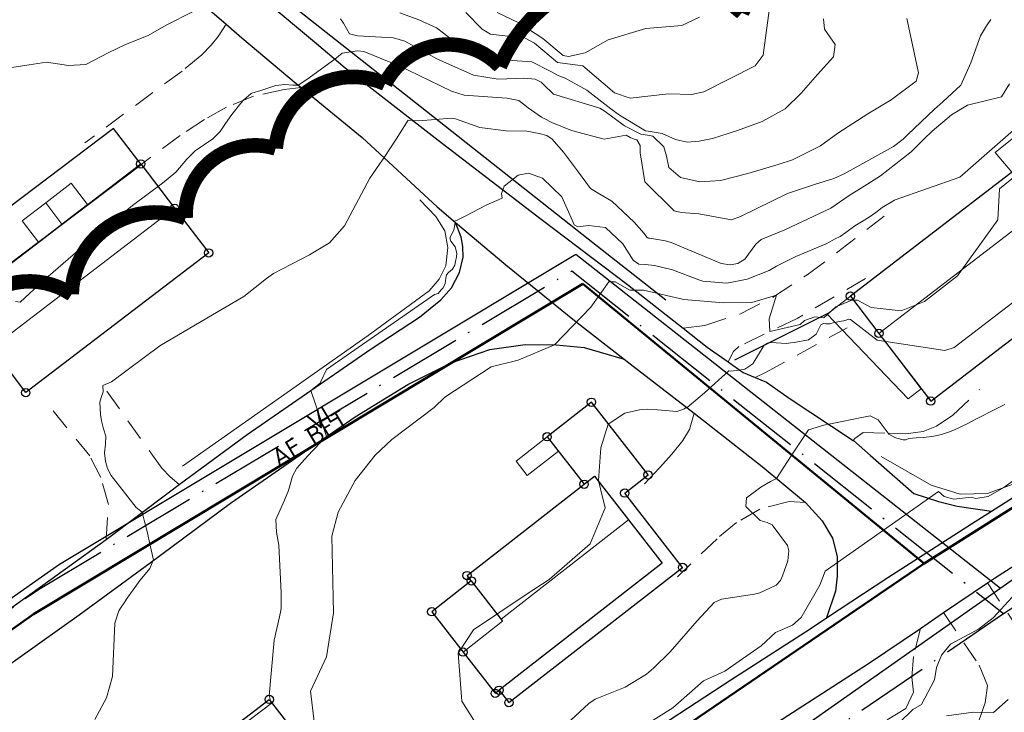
# Model space of a CAD drawing. Header units: metres. Extents: x 0 to 385757, y 0 to 6885278.
# Tile 44 of 108: x 308947 to 309015, y 6884173 to 6884221. Entities that reach past the tile are written whole.
import ezdxf

# ---------------------------------------------------------------- set-up
doc = ezdxf.new("R2010")
doc.units = ezdxf.units.M
doc.linetypes.add('AvløpFelles', pattern=[7, 5, -1, 0, -1])
doc.linetypes.add('STVEGKANT', pattern=[2.5, 1.5, -1])
for name, color, linetype, lineweight in [('_Ny overvann', 253, 'Continuous', 50), ('K--DI---05051--TrappBygg-HUSDIV', 8, 'Continuous', 9), ('K--DI---05061--Veranda-HUSDIV', 8, 'Continuous', 9), ('K--DI---05081--Taksprang-HUSDIV', 8, 'Continuous', 9), ('K--DI---06002--MurLoddrett-STMUR', 8, 'STREK MED BDS208', 9), ('K--DI---07007--AnnetVegarealAvgrensning-STVEGKANT', 252, 'STVEGKANT', 20), ('K--DI---07018--Vegdekkekant-VKANT', 250, 'Continuous', 25), ('K--DI---08000--LednTraseseksjon-Avløp felles', 1, 'AvløpFelles', 25), ('K--DI---08000--LednTraseseksjon-Vann', 5, 'Continuous', 25), ('K--DI---Høydekurve-KURVE', 8, 'Continuous', 9), ('K--DI---Høydekurve-TKURVE', 7, 'Continuous', 20), ('K--DI---Mønelinje-HUSDIV', 8, 'Continuous', 9)]:
    doc.layers.add(name, color=color, linetype=linetype, lineweight=lineweight)
doc.layers.add('_Tiltak avløp Selje', color=1, linetype='Continuous', true_color=0xff0000)
doc.layers.add('K--DI---HUS_PRIKK', color=7, linetype='Continuous', true_color=0x000000)
for name, color, linetype in [('K--DI---', 7, 'Continuous'), ('K--DI---05009--TaksprangBunn', 9, 'Continuous'), ('K--DI---05014--Takkant-HUS_PRIKK', 8, 'Continuous'), ('K--DI---09111--KantUtsnitt', 9, 'Continuous'), ('K--DI---BygningsavgrensningTiltak', 9, 'Continuous'), ('K--DI---Gjerde', 9, 'Continuous'), ('K--DI---LednTraseseksjon-AF-Sosiinfo', 9, 'Continuous'), ('K--DI---LednTraseseksjon-VL-Sosiinfo', 9, 'Continuous'), ('K--DI---VegAnnenAvgrensning', 9, 'Continuous'), ('K--DI---VegFiktivGrense', 9, 'Continuous'), ('K--DI---VeggrøftÅpen', 153, 'Continuous')]:
    doc.layers.add(name, color=color, linetype=linetype)
doc.styles.add('Focus CAT', font='isocpeur.ttf')
doc.linetypes.add('STREK MED BDS208', pattern='A,3.5,[208,BDS.shx,S=128,R=0,X=0,Y=0]', length=3.5)

# ---------------------------------------------------------------- blocks, each defined once
blk = doc.blocks.new('BDS199')
at = {"layer": 'K--DI---'}
blk.add_circle((0, 0), 5, dxfattribs=at)

msp = doc.modelspace()

# ---------------------------------------------------------------- linework, layer by layer
at = {"layer": '_Ny overvann'}
for points in [[(308985.9965, 6884202.5142), (309009.4453, 6884183.302), (309061.8651, 6884216.3554), (309074.1434, 6884216.3775), (309128.5084, 6884194.8544), (309147.5233, 6884199.0996), (309185.2086, 6884188.1338)], [(308921.2711, 6884160.6955), (308948.2511, 6884179.83), (308985.9965, 6884202.5142)], [(309009.4453, 6884183.302), (308958.8344, 6884148.8225), (308934.908, 6884132.3087)]]:
    msp.add_lwpolyline(points, dxfattribs=at)
at = {"layer": '_Tiltak avløp Selje', "const_width": 1}
msp.add_lwpolyline([(309005.6362, 6884222.8105, 0.5205671), (308996.9224, 6884221.1261, 0.5205671), (308996.9224, 6884221.1261, 0.5205671), (308980.2863, 6884217.4455, 0.5205671), (308980.2863, 6884217.4455, 0.5205671), (308972.4075, 6884216.255, 0.5205671), (308972.4075, 6884216.255, 0.5205671), (308964.8919, 6884211.8122, 0.5205671), (308964.8919, 6884211.8122, 0.5205671), (308958.7054, 6884207.0282, 0.5205671), (308958.7054, 6884207.0282, 0.5205671), (308950.8776, 6884201.7942, 0.5205671), (308950.8776, 6884201.7942, 0.5205671), (308942.8972, 6884198.7235, 0.5205671), (308942.8972, 6884198.7235, 0.5205671), (308934.3505, 6884195.1444, 0.5205671), (308934.3505, 6884195.1444, 0.5205671), (308927.6409, 6884190.6582, 0.5205671), (308927.6409, 6884190.6582, 0.5205671), (308921.7085, 6884185.5911, 0.5205671), (308921.7085, 6884185.5911, 0.5205671), (308914.7593, 6884181.6566, 0.5205671), (308914.7593, 6884181.6566, 0.5205671), (308905.9439, 6884178.0921, 0.5205671)], format="xyb", dxfattribs=at)
at = {"layer": 'K--DI---05009--TaksprangBunn', "linetype": 'Continuous', "elevation": 25.11}
msp.add_lwpolyline([(308986.08, 6884188.75), (308986.79, 6884189.3), (308989.12, 6884186.3), (308991.44, 6884183.32), (308980.24, 6884174.6)], dxfattribs=at)
at = {"layer": 'K--DI---05009--TaksprangBunn', "linetype": 'Continuous'}
msp.add_polyline3d([(308978.33, 6884182.11, 27.51), (308980.48, 6884179.34, 29.44)], dxfattribs=at)
at = {"layer": 'K--DI---05014--Takkant-HUS_PRIKK', "elevation": 25.11, "flags": 128}
msp.add_lwpolyline([(308980.24, 6884174.6), (308980.91, 6884173.75), (308992.84, 6884183.04), (308988.87, 6884188.14), (308990.47, 6884189.39), (308986.58, 6884194.38), (308983.54, 6884192.01), (308986.08, 6884188.75)], dxfattribs=at)
at = {"layer": 'K--DI---05014--Takkant-HUS_PRIKK'}
for points in [[(308943.06, 6884201.15, 31.48), (308955.62, 6884210.75, 31.48), (308957.94, 6884207.71, 33.13), (308960.29, 6884204.64, 31.48), (308947.72, 6884195.04, 31.48), (308945.38, 6884198.11, 33.13), (308943.06, 6884201.15, 31.48)], [(309009.89, 6884194.46, 28.03), (309021.15, 6884203.08, 28.03), (309017.58, 6884207.73, 29.81), (309015.62, 6884210.29, 28.03), (309004.37, 6884201.67, 28.03), (309006.33, 6884199.11, 29.81), (309009.89, 6884194.46, 28.03)], [(308978.33, 6884182.11, 27.98), (308978.04, 6884182.48, 27.76), (308986.08, 6884188.75, 27.76)], [(308978.33, 6884182.11, 27.51), (308975.61, 6884179.99, 27.51), (308977.76, 6884177.22, 29.44), (308979.97, 6884174.39, 27.76), (308980.24, 6884174.6, 27.76)], [(308961.79, 6884171.93, 29.02), (308964.45, 6884173.97, 29.02), (308966.57, 6884171.21, 30.75), (308968.75, 6884168.38, 29.14), (308957.22, 6884159.51, 29.14), (308954.83, 6884162.62, 30.9), (308952.54, 6884165.6, 29.14), (308961.41, 6884172.42, 29.14), (308961.79, 6884171.93, 29.44)]]:
    msp.add_polyline3d(points, dxfattribs=at)
at = {"layer": 'K--DI---05051--TrappBygg-HUSDIV'}
for points in [[(308950.21, 6884206.61, 28.62), (308951.97, 6884207.96, 27.28), (308950.85, 6884209.42, 27.28), (308949.09, 6884208.08, 28.62), (308950.21, 6884206.61, 28.62)], [(308984.31, 6884191.02, 25.11), (308982.17, 6884189.35, 23.7), (308981.4, 6884190.34, 23.7), (308983.54, 6884192.01, 25.11), (308984.31, 6884191.02, 25.11)]]:
    msp.add_polyline3d(points, dxfattribs=at)
at = {"layer": 'K--DI---05061--Veranda-HUSDIV', "flags": 128}
for points, elevation in [([(308948.59, 6884205.37), (308947.47, 6884206.84), (308949.09, 6884208.08), (308950.21, 6884206.61), (308948.59, 6884205.37)], 29.11), ([(309009.24, 6884195.31), (309008.34, 6884194.62), (309002.77, 6884200.44), (309004.37, 6884201.67), (309009.24, 6884195.31)], 25.51), ([(308991.44, 6884183.32), (308980.24, 6884174.6), (308980.91, 6884173.75), (308992.84, 6884183.04), (308988.87, 6884188.14), (308990.47, 6884189.39), (308986.58, 6884194.38), (308983.54, 6884192.01), (308986.08, 6884188.75), (308986.79, 6884189.3), (308989.12, 6884186.3), (308991.44, 6884183.32)], 25.99)]:
    msp.add_lwpolyline(points, dxfattribs=dict(at, elevation=elevation))
at = {"layer": 'K--DI---05081--Taksprang-HUSDIV'}
for points in [[(308986.08, 6884188.75, 27.76), (308986.79, 6884189.3, 27.76), (308989.12, 6884186.3, 29.52), (308991.44, 6884183.32, 27.76), (308980.24, 6884174.6, 27.76)], [(308980.48, 6884179.34, 29.44), (308980.37, 6884179.48, 29.52), (308978.33, 6884182.11, 27.98)]]:
    msp.add_polyline3d(points, dxfattribs=at)
at = {"layer": 'K--DI---06002--MurLoddrett-STMUR'}
for points in [[(309015.47, 6884210.19, 25.86), (309014.32, 6884211.54, 25.86), (309016.53, 6884213.32, 25.41)], [(308958.5, 6884189.99, 26.09), (308971.25, 6884198.96, 25.54), (308975.43, 6884202.04, 25.51), (308976.12, 6884202.83, 25.51), (308976.57, 6884203.75, 25.51), (308976.72, 6884205.01, 25.51), (308976.52, 6884206.15, 25.51), (308975.89, 6884207.13, 25.5), (308974.79, 6884208.29, 25.5)], [(309006.48, 6884190.66, 21.83), (309009.92, 6884188.68, 21.52), (309011.92, 6884188.06, 21.18), (309013.79, 6884188.12, 21.08), (309015.73, 6884188.83, 20.94), (309022.81, 6884193.54, 20.89), (309030.41, 6884198.72, 20.77), (309034.91, 6884201.97, 20.6)]]:
    msp.add_polyline3d(points, dxfattribs=at)
at = {"layer": 'K--DI---07007--AnnetVegarealAvgrensning-STVEGKANT', "elevation": 22.78, "flags": 128}
msp.add_lwpolyline([(308998.53, 6884196.42), (308997.84, 6884196.07)], dxfattribs=at)
at = {"layer": 'K--DI---07007--AnnetVegarealAvgrensning-STVEGKANT'}
for points in [[(308961.5, 6884220.34, 27.9), (308960.94, 6884219.51, 27.66), (308960.45, 6884218.91, 27.64), (308959.82, 6884218.25, 27.64), (308958.47, 6884217.13, 27.62), (308951.77, 6884212.19, 27.39)], [(308966.64, 6884215.99, 26.97), (308965.47, 6884215.85, 26.96), (308963.36, 6884215.41, 26.97), (308961.52, 6884214.65, 27.05), (308959.99, 6884213.8, 27.13), (308958.32, 6884212.71, 27.19), (308955.64, 6884210.72, 27.25)], [(308992.89, 6884199.46, 23.58), (308994.38, 6884199.66, 23.58), (308996.82, 6884200.46, 23.8), (308999.1, 6884201.61, 23.97), (309001.41, 6884203.14, 24.33), (309003.52, 6884204.71, 24.55), (309006.97, 6884207.37, 24.86)], [(309005.41, 6884202.89, 24.89), (309000.71, 6884200.13, 24.37), (308996.7, 6884198.21, 23.58)], [(308998.53, 6884196.42, 22.78), (309004.16, 6884199.5, 22.55)], [(308996.7, 6884198.21, 23.58), (308996.33, 6884197.87, 23.37), (308995.97, 6884197.15, 23.09)], [(308958.27, 6884188.72, 25.77), (308957.64, 6884189.26, 25.77), (308957.06, 6884189.85, 25.77), (308952.84, 6884195.77, 26.01)], [(309004.56, 6884191.76, 21.67), (309004.67, 6884191.89, 21.69), (309005.24, 6884192.31, 21.77), (309007.03, 6884192.26, 22.01), (309008.18, 6884192.22, 22.07), (309009.37, 6884192.36, 22.11), (309010.29, 6884192.73, 22.16), (309011.41, 6884193.5, 22.23), (309013.25, 6884195.25, 22.36)], [(308953.24, 6884184.96, 26.23), (308953.4, 6884187.35, 26.16), (308952.88, 6884189.21, 26.13), (308952.13, 6884190.69, 26.08), (308949.06, 6884194.45, 26.08)], [(308993.64, 6884193.63, 22.93), (308993.32, 6884192.5, 22.78), (308992.85, 6884191.76, 22.78), (308992.1, 6884190.81, 22.78), (308991.25, 6884189.88, 22.78), (308990.19, 6884188.73, 22.78)], [(309013.79, 6884181.97, 20.57), (309016.21, 6884178.34, 19.57), (309017.53, 6884176.82, 19.02), (309018.17, 6884176.29, 18.86), (309018.68, 6884176.11, 18.8), (309019.17, 6884176.11, 18.75), (309019.74, 6884176.34, 18.68), (309027.24, 6884181.48, 17.94), (309036.19, 6884187.73, 17.9), (309036.9, 6884188.29, 17.75), (309039.13, 6884184.99, 17.75)], [(309001.28, 6884187.49, 21.59), (309000.17, 6884187.57, 21.67), (308998.14, 6884187.04, 21.78), (308996.55, 6884186.11, 21.87), (308995.21, 6884185.01, 21.98), (308992.5, 6884182.4, 22.05)], [(309010.77, 6884179.93, 20.62), (309013.22, 6884176.32, 19.72), (309013.79, 6884174.92, 19.38), (309013.64, 6884173.74, 19.16), (309013.19, 6884172.5, 19.09), (309012.57, 6884171.85, 19.03), (309010.48, 6884170.35, 18.8), (309002.65, 6884164.89, 18.79), (308995.65, 6884160.09, 18.72), (308997.47, 6884157.35, 18.53)], [(309009.18, 6884178.85, 20.65), (309008.71, 6884176.91, 20.58), (309008.59, 6884175.49, 20.58), (309008.71, 6884174.47, 20.58)], [(309008.71, 6884174.47, 20.58), (309008.19, 6884173.34, 20.52), (309005.23, 6884171.54, 20.5), (309002.57, 6884170.08, 20.5), (309001.68, 6884170.19, 20.5), (309000.91, 6884171.03, 20.69)]]:
    msp.add_polyline3d(points, dxfattribs=at)
at = {"layer": 'K--DI---07018--Vegdekkekant-VKANT'}
for points in [[(308956.12, 6884228.36, 29.08), (308957.9, 6884227.19, 28.77), (308960.85, 6884224.77, 27.9), (308964.1, 6884222.05, 27.58), (308967.69, 6884219.03, 27.25), (308969.66, 6884217.36, 26.86)], [(308957.14, 6884224, 28.59), (308958.56, 6884222.89, 28.25), (308961.5, 6884220.34, 27.9)], [(309013.79, 6884181.97, 20.57), (309014.28, 6884182.3, 20.56), (309023.36, 6884188.12, 20.35), (309030.18, 6884192.76, 20.22), (309035.57, 6884196.47, 20.08), (309040.26, 6884200.09, 20.08), (309044.15, 6884203.47, 20.13), (309047.39, 6884206.77, 20.14), (309050.17, 6884210.14, 20.26), (309052.48, 6884213.15, 20.28), (309054.65, 6884215.77, 20.29), (309056.1, 6884217.28, 20.3), (309057.76, 6884218.57, 20.29), (309059.38, 6884219.34, 20.24), (309061.27, 6884219.85, 20.19), (309062.75, 6884220, 20.15), (309064.62, 6884220, 19.7)], [(308969.66, 6884217.36, 26.86), (308976.06, 6884212.38, 25.77), (308983.13, 6884206.96, 24.7), (308989.07, 6884202.46, 23.95), (308992.89, 6884199.46, 23.53)], [(308966.64, 6884215.99, 26.97), (308970.83, 6884212.57, 26.36), (308975.99, 6884207.8, 25.13), (308977.25, 6884206.73, 24.99)], [(308958.27, 6884188.72, 25.77), (308962.93, 6884192.17, 25.39), (308967.3, 6884195.19, 25), (308971.46, 6884198.04, 24.7), (308974.77, 6884200.23, 24.64), (308976.24, 6884201.42, 24.64), (308976.96, 6884202.25, 24.64), (308977.51, 6884203.3, 24.64), (308977.76, 6884204.35, 24.67), (308977.74, 6884205.08, 24.69), (308977.63, 6884205.72, 24.77), (308977.25, 6884206.73, 24.99)], [(309014.07, 6884186.9, 20.69), (309018.58, 6884189.76, 20.48), (309025.93, 6884194.71, 20.36), (309031.8, 6884198.88, 20.09), (309036.33, 6884202.2, 20.09), (309039.24, 6884204.7, 20.09)], [(308939.63, 6884171.46, 27.54), (308941.17, 6884172.57, 27.44), (308945.99, 6884175.94, 27.04), (308951.39, 6884179.78, 26.57), (308956.26, 6884183.36, 26.02), (308961.78, 6884187.46, 25.54), (308966.57, 6884190.77, 25.11), (308970.35, 6884193.37, 24.88), (308973.96, 6884195.6, 24.64), (308976.94, 6884197.08, 24.41), (308979.61, 6884198.01, 24.29), (308982.04, 6884198.35, 24.17), (308984.16, 6884198.32, 23.99), (308986.09, 6884198.14, 23.91), (308988.84, 6884197.34, 23.6)], [(308988.84, 6884197.34, 23.6), (308989.46, 6884196.86, 23.52), (308993.64, 6884193.63, 22.93)], [(308995.97, 6884197.15, 23.09), (308997, 6884196.42, 22.9), (308997.84, 6884196.07, 22.78)], [(309004.56, 6884191.76, 21.62), (309004.58, 6884191.75, 21.62), (309005.75, 6884190.73, 21.4), (309008.73, 6884188.12, 21.1)], [(309001.28, 6884187.49, 21.59), (309002.44, 6884186.23, 21.39), (309003.15, 6884185.04, 21.3), (309003.47, 6884183.78, 21.18), (309003.47, 6884182.43, 21.04), (309003.34, 6884181.41, 20.98), (309002.74, 6884179.58, 20.76)], [(309008.73, 6884188.12, 21.1), (309010.42, 6884187.57, 20.86), (309011.7, 6884187.25, 20.79), (309014.07, 6884186.9, 20.69)], [(308946.63, 6884180.2, 26.91), (308948.9, 6884181.81, 26.65), (308953.24, 6884184.96, 26.23)], [(308938.15, 6884137.15, 21.73), (308942.15, 6884139.81, 21.71), (308948.68, 6884144.13, 21.59), (308955.84, 6884148.99, 21.59), (308962.97, 6884153.74, 21.47), (308970.24, 6884158.41, 21.32), (308976.79, 6884162.65, 21.16), (308983.12, 6884166.83, 21.01), (308990.2, 6884171.43, 20.81), (308996.16, 6884175.31, 20.81), (309001.6, 6884178.82, 20.76), (309002.74, 6884179.58, 20.76)], [(309009.18, 6884178.85, 20.65), (309010.77, 6884179.93, 20.62)]]:
    msp.add_polyline3d(points, dxfattribs=at)
at = {"layer": 'K--DI---08000--LednTraseseksjon-Avløp felles'}
for points in [[(308924.43, 6884164.6), (308948.59, 6884181.53), (308985.23, 6884203.41), (309014.88, 6884179.86)], [(309014.88, 6884179.86), (309035.01, 6884193)], [(308936.84, 6884128.25), (308945.31, 6884133.24), (308981.7, 6884157.24), (309014.88, 6884179.86)]]:
    msp.add_lwpolyline(points, dxfattribs=at)
at = {"layer": 'K--DI---08000--LednTraseseksjon-Vann'}
for points in [[(309076.61, 6884227.31), (309073.74, 6884223.16), (308989.44, 6884163.85)], [(308928.05, 6884167.81), (308950.05, 6884183.25), (308985.51, 6884204.55), (309014.68, 6884181.6)]]:
    msp.add_lwpolyline(points, dxfattribs=at)
at = {"layer": 'K--DI---09111--KantUtsnitt', "linetype": 'Continuous'}
for points in [[(308956.12, 6884228.36, 29.08), (308957.9, 6884227.19, 28.77), (308960.85, 6884224.77, 27.9), (308964.1, 6884222.05, 27.58), (308967.69, 6884219.03, 27.25), (308969.66, 6884217.36, 26.86)], [(308957.14, 6884224, 28.59), (308958.56, 6884222.89, 28.25), (308961.5, 6884220.34, 27.9)], [(308961.5, 6884220.34, 27.9), (308962.57, 6884219.41, 27.78), (308966.29, 6884216.27, 27.02), (308966.64, 6884215.99, 26.97)], [(309013.79, 6884181.97, 20.57), (309014.28, 6884182.3, 20.56), (309023.36, 6884188.12, 20.35), (309030.18, 6884192.76, 20.22), (309035.57, 6884196.47, 20.08), (309040.26, 6884200.09, 20.08), (309044.15, 6884203.47, 20.13), (309047.39, 6884206.77, 20.14), (309050.17, 6884210.14, 20.26), (309052.48, 6884213.15, 20.28), (309054.65, 6884215.77, 20.29), (309056.1, 6884217.28, 20.3), (309057.76, 6884218.57, 20.29), (309059.38, 6884219.34, 20.24), (309061.27, 6884219.85, 20.19), (309062.75, 6884220, 20.15), (309064.62, 6884220, 19.7)], [(308969.66, 6884217.36, 26.86), (308976.06, 6884212.38, 25.77), (308983.13, 6884206.96, 24.7), (308989.07, 6884202.46, 23.95), (308992.89, 6884199.46, 23.53)], [(308966.64, 6884215.99, 26.97), (308970.83, 6884212.57, 26.36), (308975.99, 6884207.8, 25.13), (308977.25, 6884206.73, 24.99)], [(308958.27, 6884188.72, 25.77), (308962.93, 6884192.17, 25.39), (308967.3, 6884195.19, 25), (308971.46, 6884198.04, 24.7), (308974.77, 6884200.23, 24.64), (308976.24, 6884201.42, 24.64), (308976.96, 6884202.25, 24.64), (308977.51, 6884203.3, 24.64), (308977.76, 6884204.35, 24.67), (308977.74, 6884205.08, 24.69), (308977.63, 6884205.72, 24.77), (308977.25, 6884206.73, 24.99)], [(308977.25, 6884206.73, 24.99), (308980.7, 6884203.82, 24.6), (308985.41, 6884199.99, 24.07), (308988.84, 6884197.34, 23.6)], [(309014.07, 6884186.9, 20.69), (309018.58, 6884189.76, 20.48), (309025.93, 6884194.71, 20.36), (309031.8, 6884198.88, 20.09), (309036.33, 6884202.2, 20.09), (309039.24, 6884204.7, 20.09)], [(308992.89, 6884199.46, 23.53), (308994.54, 6884198.16, 23.35), (308995.97, 6884197.15, 23.09)], [(308939.63, 6884171.46, 27.54), (308941.17, 6884172.57, 27.44), (308945.99, 6884175.94, 27.04), (308951.39, 6884179.78, 26.57), (308956.26, 6884183.36, 26.02), (308961.78, 6884187.46, 25.54), (308966.57, 6884190.77, 25.11), (308970.35, 6884193.37, 24.88), (308973.96, 6884195.6, 24.64), (308976.94, 6884197.08, 24.41), (308979.61, 6884198.01, 24.29), (308982.04, 6884198.35, 24.17), (308984.16, 6884198.32, 23.99), (308986.09, 6884198.14, 23.91), (308988.84, 6884197.34, 23.6)], [(308988.84, 6884197.34, 23.6), (308989.46, 6884196.86, 23.52), (308993.64, 6884193.63, 22.93)], [(308995.97, 6884197.15, 23.09), (308997, 6884196.42, 22.9), (308997.84, 6884196.07, 22.78)], [(308997.84, 6884196.07, 22.78), (308998.6, 6884195.76, 22.68), (309000.17, 6884194.66, 22.4), (309004.56, 6884191.76, 21.62)], [(308993.64, 6884193.63, 22.93), (308998.31, 6884189.97, 22.21), (309001.28, 6884187.49, 21.59)], [(309004.56, 6884191.76, 21.62), (309004.58, 6884191.75, 21.62), (309005.75, 6884190.73, 21.4), (309008.73, 6884188.12, 21.1)], [(308953.24, 6884184.96, 26.23), (308957.59, 6884188.22, 25.83), (308958.27, 6884188.72, 25.77)], [(309001.28, 6884187.49, 21.59), (309002.44, 6884186.23, 21.39), (309003.15, 6884185.04, 21.3), (309003.47, 6884183.78, 21.18), (309003.47, 6884182.43, 21.04), (309003.34, 6884181.41, 20.98), (309002.74, 6884179.58, 20.76)], [(309008.73, 6884188.12, 21.1), (309010.42, 6884187.57, 20.86), (309011.7, 6884187.25, 20.79), (309014.07, 6884186.9, 20.69)], [(309002.74, 6884179.58, 20.76), (309006.94, 6884182.34, 20.76), (309012.69, 6884186.02, 20.75), (309014.07, 6884186.9, 20.69)], [(308946.63, 6884180.2, 26.91), (308948.9, 6884181.81, 26.65), (308953.24, 6884184.96, 26.23)], [(309010.77, 6884179.93, 20.62), (309013.79, 6884181.97, 20.57)], [(308938.15, 6884137.15, 21.73), (308942.15, 6884139.81, 21.71), (308948.68, 6884144.13, 21.59), (308955.84, 6884148.99, 21.59), (308962.97, 6884153.74, 21.47), (308970.24, 6884158.41, 21.32), (308976.79, 6884162.65, 21.16), (308983.12, 6884166.83, 21.01), (308990.2, 6884171.43, 20.81), (308996.16, 6884175.31, 20.81), (309001.6, 6884178.82, 20.76), (309002.74, 6884179.58, 20.76)], [(309009.18, 6884178.85, 20.65), (309010.77, 6884179.93, 20.62)], [(308999.37, 6884172.41, 20.81), (309005.62, 6884176.44, 20.71), (309009.18, 6884178.85, 20.65)]]:
    msp.add_polyline3d(points, dxfattribs=at)
at = {"layer": 'K--DI---BygningsavgrensningTiltak', "linetype": 'Continuous'}
msp.add_polyline3d([(308943.01, 6884201.18, 31.48), (308955.64, 6884210.7, 31.48), (308953.76, 6884213.19, 0), (308941.14, 6884203.66, 0), (308943.01, 6884201.18, 31.48)], dxfattribs=at)
at = {"layer": 'K--DI---Gjerde', "linetype": 'Continuous'}
msp.add_polyline3d([(309002.87, 6884200.49, 25.28), (308996.41, 6884197.26, 24.26)], dxfattribs=at)
at = {"layer": 'K--DI---Høydekurve-KURVE', "flags": 128}
for points, elevation in [([(308959.17, 6884221.2), (308957.36, 6884220.27), (308956.13, 6884219.56), (308954.58, 6884218.94), (308953.39, 6884218.38), (308951.84, 6884217.58), (308950.65, 6884217.52), (308949.15, 6884217.73), (308947.95, 6884217.56), (308946.6, 6884217.35)], 28), ([(309014.03, 6884220.67), (309013.73, 6884220.23), (309013.3, 6884219.55), (309012.65, 6884217.69), (309011.96, 6884216.16), (309010.73, 6884215.01), (309010.16, 6884214.52), (309008.3, 6884212.74), (309008, 6884212.46), (309007.33, 6884211.95), (309003.94, 6884210.06), (309003.24, 6884209.75), (309001.91, 6884209.33), (309000.04, 6884208.72), (308996.82, 6884207.13), (308996.21, 6884206.91), (308993.97, 6884207.31), (308992.75, 6884207.41), (308992.27, 6884207.53), (308990.24, 6884209.52), (308989.94, 6884211.51), (308989.93, 6884212.01), (308989.7, 6884212.4), (308989.52, 6884212.45), (308989.24, 6884212.57), (308988.96, 6884212.73), (308987.46, 6884212.46), (308985.22, 6884213.04), (308983.85, 6884213.59), (308983.34, 6884213.86), (308983.16, 6884213.97), (308982.24, 6884214.61), (308981.59, 6884215.11), (308980.77, 6884215.26), (308977.85, 6884215.48), (308976.98, 6884215.74), (308973.94, 6884217.22), (308973.42, 6884217.47), (308970.95, 6884218.46), (308970.5, 6884218.51), (308969.46, 6884218.36), (308968.96, 6884217.95), (308967.03, 6884216.55), (308966.43, 6884216.16), (308966.21, 6884216.15), (308966.06, 6884216.15), (308965.53, 6884216.2), (308964.91, 6884216.13), (308964.83, 6884216.11), (308964.15, 6884215.88), (308963.88, 6884215.8), (308963.25, 6884215.61), (308963.21, 6884215.59), (308962.67, 6884215.13), (308962.49, 6884214.92), (308961.87, 6884214.15), (308961.44, 6884213.52), (308961.07, 6884212.97), (308960.58, 6884212.48), (308959.36, 6884211.65), (308958.78, 6884211.07), (308958.03, 6884210.19), (308957.12, 6884209.43), (308955.06, 6884207.9), (308952.86, 6884206.13), (308948.91, 6884202.72), (308947.33, 6884201.25), (308947.02, 6884201.29)], 27), ([(309008.26, 6884220.73), (309009.06, 6884217), (309008.89, 6884216.44), (309007.17, 6884215.14), (309005.58, 6884214.19), (309003.51, 6884212.87), (309002.31, 6884212), (309000.39, 6884211.03), (308999.4, 6884210.72), (308997.32, 6884210.1), (308995.44, 6884209.62), (308994.04, 6884209.52), (308992.69, 6884209.82), (308991.9, 6884210.51), (308991.75, 6884211.29), (308991.55, 6884211.93), (308990.8, 6884212.66), (308990.44, 6884212.72), (308989.97, 6884212.79), (308988.86, 6884213.36), (308987.53, 6884214.36), (308987.17, 6884214.59), (308983.98, 6884215.55), (308983.26, 6884216.23), (308983.12, 6884216.36), (308982.72, 6884216.57), (308981.93, 6884216.65), (308980.17, 6884216.58), (308978.49, 6884216.85), (308975.95, 6884217.97), (308975.09, 6884218.45), (308973.77, 6884219.18), (308972.99, 6884219.4), (308970.52, 6884219.54), (308969.97, 6884219.69), (308969.56, 6884220.42), (308969.34, 6884220.71)], 28), ([(309002.52, 6884220.72), (309002.6, 6884220), (309003.33, 6884218.94), (309003.2, 6884218.1), (309002.11, 6884216.88), (309001, 6884215.61), (308999.89, 6884214.54), (308998.31, 6884213.67), (308996.61, 6884213.04), (308994.91, 6884212.5), (308993.99, 6884212.32), (308993.16, 6884212.25), (308992.35, 6884212.43), (308991.44, 6884212.84), (308990.47, 6884212.99), (308990.29, 6884213.03), (308988.51, 6884214.09), (308987.92, 6884214.54), (308986.26, 6884215.82), (308984.77, 6884216.63), (308984.35, 6884216.8), (308983.74, 6884217.11), (308982.48, 6884217.77), (308980.15, 6884217.92), (308979.59, 6884217.88), (308979.03, 6884217.98), (308977.74, 6884218.69), (308976.42, 6884219.74), (308975.93, 6884220.09), (308974.73, 6884220.65), (308973.43, 6884221.13)], 29), ([(308994.01, 6884220.83), (308992.8, 6884220.25), (308990.32, 6884220.04), (308987.72, 6884219.27), (308986.15, 6884218.38), (308985.01, 6884218.13), (308984.65, 6884218.19), (308983.25, 6884219.37), (308981.59, 6884220.45), (308980.11, 6884221.15)], 31), ([(309015.31, 6884216.25), (309014.75, 6884215.36), (309012.42, 6884214.78), (309011.32, 6884214.13), (309009.98, 6884213.01), (309009.41, 6884212.45), (309008.54, 6884211.58), (309006.45, 6884209.92), (309005.07, 6884209.05), (309004.29, 6884208.59), (309003.69, 6884208.16), (309003.03, 6884207.72), (308999.87, 6884206.23), (308998.25, 6884205.55), (308997.87, 6884205.24), (308997.13, 6884204.21), (308996.65, 6884203.92), (308996.11, 6884203.82), (308995.5, 6884203.9), (308995.07, 6884204.1), (308992.07, 6884205.35), (308991.68, 6884205.46), (308990.56, 6884205.64), (308990.47, 6884205.66), (308990.38, 6884205.72), (308990.21, 6884205.97), (308989.52, 6884206.74), (308987.98, 6884208.2), (308987.17, 6884208.68), (308986.51, 6884209.05), (308985.62, 6884210.28), (308984.66, 6884211.56), (308983.89, 6884212.44), (308983.52, 6884212.69), (308982.98, 6884212.83), (308982.15, 6884213.01), (308980.73, 6884213.03), (308978.91, 6884213.24), (308977.24, 6884213.85), (308976.96, 6884213.89), (308974.73, 6884213.72), (308973.99, 6884213.75), (308973.16, 6884212.44), (308972.34, 6884211.18), (308972.24, 6884211.03), (308971.35, 6884209.78), (308969.61, 6884206.49), (308968.59, 6884205.32), (308967.21, 6884204.51), (308964.74, 6884203.22), (308964.27, 6884202.87), (308962.71, 6884201.65), (308960.93, 6884200.61), (308956.94, 6884198.26), (308953.62, 6884195.79), (308953.02, 6884195.52), (308953.04, 6884195.09), (308952.9, 6884194.71), (308952.81, 6884194.39), (308952.85, 6884193.55), (308952.92, 6884193.11), (308953.06, 6884192.56), (308953.22, 6884192.05), (308953.2, 6884191.49), (308953.13, 6884190.9), (308953.2, 6884190.33), (308953.34, 6884189.82), (308953.58, 6884189.34), (308955.31, 6884187.15), (308955.73, 6884186.82), (308955.89, 6884186.19), (308956.04, 6884185.59), (308956.25, 6884184.66), (308956.49, 6884183.53), (308956.41, 6884183.35), (308956.24, 6884182.97), (308956.03, 6884182.7), (308955.55, 6884182.13), (308955.09, 6884181.49), (308954.74, 6884181), (308954.48, 6884180.61), (308954.27, 6884180.31), (308954.12, 6884180.06), (308953.85, 6884179.21), (308953.68, 6884175.55), (308953.27, 6884174.09), (308952.46, 6884172.59)], 26), ([(309015.82, 6884210.03), (309014.62, 6884209.03), (309014.49, 6884206.91), (309011.72, 6884203.07), (309009.46, 6884201.31), (309007.85, 6884200.67), (309005.79, 6884200.89), (309004.86, 6884201.39), (309004.46, 6884201.39), (309003.37, 6884200.94), (309002.54, 6884200.18), (309001.94, 6884200.24), (309001.21, 6884199.99), (309000.92, 6884199.73), (308998.84, 6884199.23), (308998.8, 6884200.12), (308999.29, 6884201.74), (308997.61, 6884201.23), (308995.66, 6884201.2), (308992.92, 6884201.44), (308990.16, 6884202.07), (308989.21, 6884202.08), (308988.22, 6884202.65), (308987.77, 6884202.66), (308986.54, 6884200.92), (308984.04, 6884198.32), (308981.55, 6884197.26), (308979.7, 6884196.81), (308976.5, 6884194.74), (308975.77, 6884194.02), (308972.88, 6884191.83), (308971.72, 6884190.75), (308970.36, 6884189.01), (308969.19, 6884186.84), (308968.75, 6884185.19), (308968.86, 6884179.92), (308968.38, 6884176.89), (308967.29, 6884174.54), (308967.72, 6884170.94)], 24), ([(309015.83, 6884201.47), (309011.51, 6884198.14), (309010.86, 6884197.93), (309006.21, 6884198.64), (309004.37, 6884200.07), (309004.25, 6884200.08), (309004.09, 6884200.01), (309003.9, 6884199.97), (309003.26, 6884199.86), (309002.96, 6884199.76), (309002.69, 6884199.76), (309002.52, 6884199.78), (309002.33, 6884199.69), (309002.02, 6884199.05), (309001.49, 6884198.67), (309000.52, 6884198.49), (309000.29, 6884198.45), (308999.97, 6884198.42), (308998.93, 6884198.48), (308998.67, 6884198.44), (308998.45, 6884198.29), (308997.67, 6884197.01), (308997.12, 6884196.65), (308997, 6884196.62), (308996.53, 6884196.56), (308996.15, 6884196.52), (308996.01, 6884196.53), (308994.34, 6884195.02), (308993.15, 6884194.01), (308993.03, 6884193.98), (308992.99, 6884193.95), (308992.93, 6884193.9), (308992.44, 6884193.75), (308991.13, 6884193.86), (308990.42, 6884193.9), (308989.89, 6884193.86), (308988.87, 6884193.64), (308987.73, 6884192.87), (308987.23, 6884191.25), (308987.07, 6884189.01), (308987.2, 6884188.44), (308987.52, 6884187.12), (308986.49, 6884184.66), (308983.67, 6884182.21), (308982.09, 6884181.18), (308978.49, 6884178.74), (308977.42, 6884177.15), (308977.68, 6884173.86), (308979.49, 6884170.98)], 23), ([(309014.98, 6884194.22), (309013.92, 6884193.71), (309013.49, 6884193.48), (309013, 6884193.21), (309012.45, 6884192.91), (309011.53, 6884192.49), (309011.11, 6884192.32), (309010.63, 6884192.16), (309010.11, 6884192.06), (309009.4, 6884191.96), (309008.89, 6884191.94), (309008.38, 6884191.88), (309008.18, 6884191.81), (309008, 6884191.79), (309007.57, 6884191.92), (309007.42, 6884191.97), (309007.01, 6884192.19), (309006.96, 6884192.26), (309006.29, 6884193.18), (309005.72, 6884193.45), (309002.54, 6884192.81), (309001.5, 6884192.49), (309000.31, 6884190.69), (308999.3, 6884189.14), (308999.01, 6884189), (308998.88, 6884188.93), (308998.23, 6884188.54), (308997.23, 6884187.82), (308997.19, 6884187.23), (308998.18, 6884186.26), (308998.65, 6884186.11), (308999, 6884185.97), (309000.06, 6884184.54), (309000.15, 6884184.18), (309000.07, 6884183.48), (308999.71, 6884182.46), (308999.56, 6884182.14), (308999.28, 6884181.81), (308998.15, 6884181.28), (308997.79, 6884181.19), (308995.52, 6884180.85), (308995.01, 6884180.62), (308993.85, 6884179.37), (308992, 6884177.24), (308990.84, 6884176.11), (308990.36, 6884175.71), (308988.91, 6884174.81), (308986.84, 6884173.99), (308986.4, 6884173.7), (308985.16, 6884172.55)], 22), ([(309020.96, 6884192.95), (309014.92, 6884188.53), (309013.84, 6884187.9), (309012.99, 6884187.77), (309012.67, 6884187.86), (309011.47, 6884187.72), (309010.81, 6884187.9), (309010.42, 6884188.24), (309002.63, 6884182.78), (309002.28, 6884181.82), (309001, 6884179.59), (309000.4, 6884179.07), (308999.22, 6884178.57), (308998.25, 6884177.66), (308995.74, 6884175.91), (308994.28, 6884175.24), (308992.18, 6884173.39), (308990.02, 6884172.04)], 21), ([(309015.21, 6884173.97), (309014.21, 6884173.07), (309012.84, 6884173.1), (309010.97, 6884172.85)], 19)]:
    msp.add_lwpolyline(points, dxfattribs=dict(at, elevation=elevation))
at = {"layer": 'K--DI---Høydekurve-TKURVE', "flags": 128}
for points, elevation in [([(308998.8, 6884221.29), (308998.37, 6884218.23), (308997.83, 6884217.49), (308994.3, 6884215.71), (308993.45, 6884215.51), (308991.88, 6884215.57), (308989.24, 6884215.27), (308988.17, 6884215.64), (308985.98, 6884217.49), (308984.25, 6884217.72), (308982.68, 6884219.04), (308982.03, 6884219.39), (308979.65, 6884219.67), (308979.08, 6884220.01), (308977.96, 6884221.16)], 30), ([(309016.7, 6884214.05), (309011.9, 6884209.83), (309007.44, 6884208.28), (309007.41, 6884208.27), (309006.56, 6884207.75), (309006.11, 6884207.41), (309005.67, 6884207.09), (309005.14, 6884206.78), (309004.67, 6884206.49), (309004.05, 6884206.04), (309003.67, 6884205.77), (309003.29, 6884205.57), (309002.97, 6884205.39), (309002.7, 6884205.26), (309000.63, 6884204.39), (308999.29, 6884203.72), (308998.79, 6884203.44), (308997.27, 6884202.83), (308995.89, 6884202.56), (308994.23, 6884202.69), (308993.95, 6884202.78), (308992.16, 6884203.47), (308990.92, 6884203.77), (308990.27, 6884203.83), (308989.84, 6884203.87), (308989.44, 6884204.15), (308988.73, 6884205.26), (308987.55, 6884206.38), (308986.38, 6884206.53), (308985.65, 6884206.43), (308985.4, 6884206.56), (308985.18, 6884207.05), (308984.54, 6884208.48), (308983.23, 6884209.76), (308982.26, 6884210.12), (308981.56, 6884209.97), (308980.58, 6884209.23), (308980.41, 6884208.72), (308980.46, 6884208.4), (308979.35, 6884207.91), (308977.96, 6884207.19), (308977.41, 6884206.9), (308977.32, 6884206.87), (308977.16, 6884206.81), (308977.23, 6884206.73), (308977.14, 6884206.2), (308976.88, 6884205.73), (308976.87, 6884205.59), (308976.93, 6884205.44), (308977.23, 6884205.05), (308977.34, 6884204.62), (308977.31, 6884204.36), (308977.24, 6884204.05), (308977.2, 6884203.8), (308977.04, 6884203.53), (308976.77, 6884203.3), (308976.63, 6884203.13), (308976.57, 6884202.91), (308976.54, 6884202.54), (308976.4, 6884202.25), (308976.26, 6884202.09), (308976.05, 6884201.84), (308975.79, 6884201.77), (308968.38, 6884196.62), (308968, 6884195.8), (308967.94, 6884195.7), (308967.3, 6884195.19), (308968.38, 6884192.02), (308968.19, 6884191.83), (308968.09, 6884191.73), (308967.43, 6884191.05), (308966.86, 6884190.44), (308966.35, 6884189.85), (308966.05, 6884189.31), (308965.77, 6884188.33), (308965.49, 6884187.66), (308964.89, 6884186.33), (308964.95, 6884185.46), (308965.11, 6884184.56), (308965.27, 6884181.29), (308965.26, 6884180.24), (308965.25, 6884180.08), (308965.16, 6884179.65), (308964.79, 6884178.03), (308964.44, 6884174.22), (308964.46, 6884174.14), (308964.57, 6884173.68), (308960.86, 6884170.87)], 25), ([(309016.54, 6884182.13), (309014.19, 6884179.58), (309013.17, 6884178.79), (309011.26, 6884177.76), (309010.64, 6884177.02), (309010.28, 6884176.17), (309010.16, 6884175.31), (309009.26, 6884173.62), (309008.65, 6884173.27), (309006.73, 6884171.41)], 20)]:
    msp.add_lwpolyline(points, dxfattribs=dict(at, elevation=elevation))
at = {"layer": 'K--DI---Mønelinje-HUSDIV', "flags": 128}
for points, elevation in [([(308957.94, 6884207.71), (308945.38, 6884198.11)], 33.13), ([(309006.33, 6884199.11), (309017.58, 6884207.73)], 29.81), ([(308989.12, 6884186.3), (308980.37, 6884179.48)], 29.52), ([(308980.48, 6884179.34), (308977.76, 6884177.22)], 29.44)]:
    msp.add_lwpolyline(points, dxfattribs=dict(at, elevation=elevation))
at = {"layer": 'K--DI---VegAnnenAvgrensning', "linetype": 'Continuous'}
for points in [[(308961.5, 6884220.34, 27.9), (308962.57, 6884219.41, 27.78), (308966.29, 6884216.27, 27.02), (308966.64, 6884215.99, 26.97)], [(308992.89, 6884199.46, 23.53), (308994.54, 6884198.16, 23.35), (308995.97, 6884197.15, 23.09)], [(308997.84, 6884196.07, 22.78), (308998.6, 6884195.76, 22.68), (309000.17, 6884194.66, 22.4), (309004.56, 6884191.76, 21.62)], [(308993.64, 6884193.63, 22.93), (308998.31, 6884189.97, 22.21), (309001.28, 6884187.49, 21.59)], [(308953.24, 6884184.96, 26.23), (308957.59, 6884188.22, 25.83), (308958.27, 6884188.72, 25.77)], [(309010.77, 6884179.93, 20.62), (309013.79, 6884181.97, 20.57)], [(308999.37, 6884172.41, 20.81), (309005.62, 6884176.44, 20.71), (309009.18, 6884178.85, 20.65)]]:
    msp.add_polyline3d(points, dxfattribs=at)
at = {"layer": 'K--DI---VegFiktivGrense', "linetype": 'Continuous'}
for points in [[(308977.25, 6884206.73, 24.99), (308980.7, 6884203.82, 24.6), (308985.41, 6884199.99, 24.07), (308988.84, 6884197.34, 23.6)], [(309002.74, 6884179.58, 20.76), (309006.94, 6884182.34, 20.76), (309012.69, 6884186.02, 20.75), (309014.07, 6884186.9, 20.69)]]:
    msp.add_polyline3d(points, dxfattribs=at)
at = {"layer": 'K--DI---VeggrøftÅpen', "linetype": 'Continuous'}
msp.add_polyline3d([(308949.18, 6884235.62, 30.04), (308952.82, 6884232.65, 29.39), (308957.8, 6884228.19, 28.65), (308966.53, 6884221.25, 27.43), (308974.81, 6884214.71, 25.88), (308986.35, 6884205.61, 24.14), (308991.7, 6884201.41, 23.63)], dxfattribs=at)

# ---------------------------------------------------------------- block references
at = {"layer": 'K--DI---HUS_PRIKK', "linetype": 'Continuous'}
for p, xscale, yscale, rotation in [((308955.62, 6884210.75, 31.48), 0.05707662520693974, 0.05707662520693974, 307.3493490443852), ((308957.94, 6884207.71, 33.13), 0.05706548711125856, 0.05706548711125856, 307.4330558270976), ((308960.29, 6884204.64, 31.48), 0.05707389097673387, 0.05707389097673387, 217.3698101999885), ((309004.37, 6884201.67, 28.03), 0.05706475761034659, 0.05706475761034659, 307.4385715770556), ((309006.33, 6884199.11, 29.81), 0.05706491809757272, 0.05706491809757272, 307.4373577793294), ((308947.72, 6884195.04, 31.48), 0.05708120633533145, 0.05708120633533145, 127.31519266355), ((308986.58, 6884194.38, 25.11), 0.05700070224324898, 0.05700070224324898, 217.9401665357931), ((309009.89, 6884194.46, 28.03), 0.05706515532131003, 0.05706515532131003, 37.43556397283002), ((309009.89, 6884194.46, 28.03), 0.05706515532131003, 0.05706515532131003, 37.43556397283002), ((308983.54, 6884192.01, 25.11), 0.05700274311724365, 0.05700274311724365, 307.9236218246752), ((308990.47, 6884189.39, 25.11), 0.05700090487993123, 0.05700090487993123, 127.9385220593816), ((308986.08, 6884188.75, 27.76), 0.05699962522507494, 0.05699962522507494, 37.94891364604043), ((308986.08, 6884188.75, 25.11), 0.05700274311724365, 0.05700274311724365, 307.9236218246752), ((308988.87, 6884188.14, 25.11), 0.05699351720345, 0.05699351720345, 37.99873244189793), ((308992.84, 6884183.04, 25.11), 0.05700587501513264, 0.05700587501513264, 127.8983093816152), ((308978.04, 6884182.48, 27.76), 0.05699962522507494, 0.05699962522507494, 37.94891364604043), ((308978.33, 6884182.11, 27.98), 0.05698259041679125, 0.05698259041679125, 128.0887728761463), ((308978.33, 6884182.11, 27.51), 0.05700155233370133, 0.05700155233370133, 217.9332702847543), ((308975.61, 6884179.99, 27.51), 0.05701593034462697, 0.05701593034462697, 307.81765922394), ((308977.76, 6884177.22, 29.44), 0.0569949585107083, 0.0569949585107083, 307.986944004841), ((308979.97, 6884174.39, 27.76), 0.0570087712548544, 0.0570087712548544, 37.87498365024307), ((308980.24, 6884174.6, 27.76), 0.0570087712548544, 0.0570087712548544, 37.87498365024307), ((308980.24, 6884174.6, 25.11), 0.05696380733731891, 0.05696380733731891, 308.2464259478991), ((308964.45, 6884173.97, 29.02), 0.05705294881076, 0.05705294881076, 307.5284408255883), ((308980.91, 6884173.75, 25.11), 0.05700464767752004, 0.05700464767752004, 37.90821785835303)]:
    msp.add_blockref('BDS199', p, dxfattribs=dict(at, xscale=xscale, yscale=yscale, rotation=rotation))

# ---------------------------------------------------------------- texts
at = {"layer": 'K--DI---LednTraseseksjon-AF-Sosiinfo', "linetype": 'Continuous', "insert": (308966.91, 6884192.47), "char_height": 1.25, "attachment_point": 2, "rotation": 30.844026, "style": 'Focus CAT'}
msp.add_mtext('AF BET', dxfattribs=at)
at = {"layer": 'K--DI---LednTraseseksjon-VL-Sosiinfo', "linetype": 'Continuous', "insert": (308967.78, 6884193.9), "char_height": 1.25, "attachment_point": 2, "rotation": 30.992262, "style": 'Focus CAT'}
msp.add_mtext('VL', dxfattribs=at)

doc.saveas('drawing.dxf')
